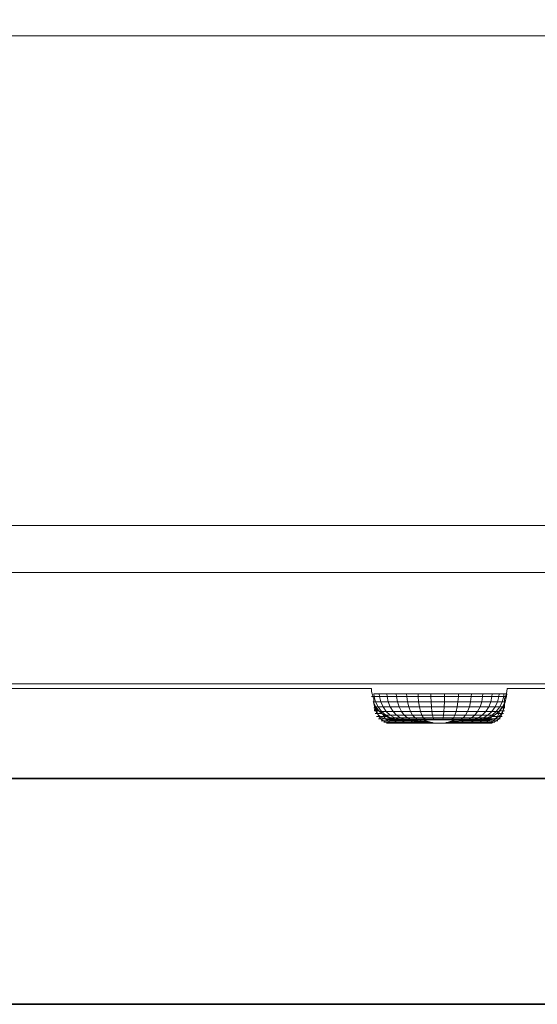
# Model space of a CAD drawing. Header units: millimetres. Extents: x -38341 to 3709, y -10682 to 48718.
# Tile 23 of 118: x -21919 to -21507, y 9000 to 9785. Entities that reach past the tile are written whole.
import ezdxf

# ---------------------------------------------------------------- set-up
doc = ezdxf.new("R2010")
doc.units = ezdxf.units.MM
doc.header["$LTSCALE"] = 50
for name, color, linetype, lineweight in [('02モデリング-03スラブ', 7, 'Continuous', 5), ('02モデリング-03スラブ_ハッチング', 7, 'Continuous', 5), ('02モデリング-07建具-木製', 7, 'Continuous', 5), ('08設備機器-UB', 7, 'Continuous', 5), ('08設備機器-UB_ハッチング', 7, 'Continuous', 5), ('断面スタイル', 7, 'Continuous', 35)]:
    doc.layers.add(name, color=color, linetype=linetype, lineweight=lineweight)

# ---------------------------------------------------------------- blocks, each defined once
blk = doc.blocks.new('Section-3')
at = {"layer": '02モデリング-03スラブ', "color": 7, "linetype": 'Continuous', "lineweight": 18, "transparency": 33554687}
blk.add_line((-3940, 9360), (-2385, 9360), dxfattribs=at)
at = {"layer": '02モデリング-03スラブ', "color": 7, "linetype": 'Continuous', "lineweight": 5, "transparency": 33554687}
blk.add_line((-3952.5, 9000), (-2385, 9000), dxfattribs=at)
at = {"layer": '02モデリング-03スラブ', "color": 7, "linetype": 'Continuous', "lineweight": 18, "transparency": 33554687, "flags": 128}
blk.add_lwpolyline([(-3865, 9360), (-3865, 9395), (-3115, 9395), (-3115, 9360)], dxfattribs=at)
at = {"layer": '02モデリング-07建具-木製', "color": 7, "linetype": 'Continuous', "lineweight": 5, "transparency": 33554687, "flags": 128}
blk.add_lwpolyline([(-3839.999896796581, 9395), (-3839.999896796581, 11395), (-3139.999896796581, 11395), (-3139.999896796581, 9395)], dxfattribs=at)
blk = doc.blocks.new('Section-4')
at = {"color": 255, "linetype": 'Continuous', "lineweight": 5, "transparency": 33554687}
blk.add_wipeout([(-3939.999999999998, 9000), (-2421.935981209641, 9000), (-2385.4970747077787, 9000), (-2385.4970747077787, 9180), (-2421.935981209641, 9180), (-3939.999999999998, 9180)], dxfattribs=at).dxf.layer = '02モデリング-03スラブ_ハッチング'
at = {"layer": '02モデリング-03スラブ_ハッチング', "linetype": 'Continuous', "lineweight": 5, "transparency": 33554687}
h = blk.add_hatch(dxfattribs=at)
h.set_pattern_fill('鉄筋コンクリート [CN] HF-スラブ', style=0, pattern_type=2)
h.set_pattern_definition([(45.00000040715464, (-3153.796821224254, 9076.738522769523), (-621.7379839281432, 650.7241192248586), []), (44.99999999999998, (-3148.625215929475, 9070.59557287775), (-621.7941699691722, 650.670431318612), []), (45, (-3144.846516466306, 9063.476092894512), (-621.7941699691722, 650.6704313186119), [])])
h.paths.add_polyline_path([(-3939.999999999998, 9000), (-2421.935981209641, 9000), (-2385.497074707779, 9000), (-2385.497074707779, 9180), (-2421.935981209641, 9180), (-3939.999999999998, 9180)])
at = {"color": 255, "linetype": 'Continuous', "lineweight": 5, "transparency": 33554687}
blk.add_wipeout([(-3723.6454515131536, 9276.846548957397), (-3747.1195169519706, 9276.846548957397), (-3783.568091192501, 9337.782336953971), (-3869.184457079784, 9337.782336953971), (-3869.184457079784, 9387.731499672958), (-3878.5741378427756, 9387.731499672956), (-3878.5741378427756, 11423.59748701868), (-3221.2936185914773, 11423.59748701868), (-3218.9468125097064, 11478.539832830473), (-3167.317351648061, 11478.539832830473), (-3164.97054556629, 11423.59748701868), (-2853.2527226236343, 11423.59748701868), (-2852.64759360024, 11442.090925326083), (-2826.6357569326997, 11459.462158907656), (-2798.4765176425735, 11472.472338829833), (-2798.278751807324, 11480.721908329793), (-2723.646087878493, 11480.721908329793), (-2719.7260824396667, 11476.551534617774), (-2714.3583264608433, 11482.14281270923), (-2714.2778668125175, 11482.057248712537), (-2713.5116862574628, 11481.24206773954), (-2708.975643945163, 11476.41629884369), (-2687.853673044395, 11498.97208376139), (-2688.1986487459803, 11499.339046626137), (-2688.597101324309, 11499.76305732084), (-2688.751084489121, 11499.92686102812), (-2689.026171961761, 11500.219465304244), (-2689.25033116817, 11500.457998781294), (-2689.451283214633, 11500.671676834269), (-2689.7207633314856, 11500.958374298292), (-2689.9997735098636, 11501.255331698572), (-2690.067382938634, 11501.327265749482), (-2690.3128553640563, 11501.588295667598), (-2690.5289598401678, 11501.818310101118), (-2690.719515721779, 11502.020984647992), (-2690.7904843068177, 11502.096452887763), (-2691.108638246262, 11502.43503078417), (-2691.1791697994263, 11502.509947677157), (-2691.238920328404, 11502.573636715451), (-2691.2879012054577, 11502.625710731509), (-2691.3261124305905, 11502.66636330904), (-2691.3536222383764, 11502.695594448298), (-2691.376805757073, 11502.720342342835), (-2683.2741088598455, 11511.2328293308), (-2683.2019851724, 11511.156170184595), (-2682.5151159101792, 11510.425391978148), (-2681.3356404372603, 11509.170582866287), (-2679.624957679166, 11507.350570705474), (-2678.297119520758, 11508.763282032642), (-2678.241235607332, 11508.703851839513), (-2677.709109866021, 11508.137812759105), (-2664.2027043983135, 11493.768481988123), (-2654.6508186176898, 11483.606304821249), (-2653.6682676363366, 11482.560953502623), (-2653.1983378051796, 11482.060926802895), (-2654.526187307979, 11480.648191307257), (-2650.877130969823, 11476.766025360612), (-2658.8784713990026, 11468.145548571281), (-2658.89715538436, 11468.165488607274), (-2658.9218675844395, 11468.191815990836), (-2658.956632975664, 11468.228790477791), (-2659.001258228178, 11468.276218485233), (-2659.019278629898, 11468.295422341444), (-2659.076088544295, 11468.355781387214), (-2659.119371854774, 11468.401854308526), (-2659.2573601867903, 11468.548744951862), (-2659.3198784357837, 11468.615183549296), (-2659.5357036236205, 11468.844773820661), (-2659.6418176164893, 11468.957750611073), (-2659.6881277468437, 11469.006996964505), (-2659.942391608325, 11469.277433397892), (-2660.2252911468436, 11469.57845605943), (-2660.534495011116, 11469.907354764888), (-2660.725371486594, 11470.110461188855), (-2660.8039751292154, 11470.194052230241), (-2660.887079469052, 11470.282531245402), (-2661.106099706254, 11470.515596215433), (-2661.2144046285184, 11470.63077706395), (-2661.4322427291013, 11470.862496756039), (-2661.625225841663, 11471.06794414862), (-2661.8401315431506, 11471.296518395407), (-2661.89164173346, 11471.351295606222), (-2662.132577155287, 11471.607600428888), (-2662.3805633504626, 11471.871454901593), (-2662.4015700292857, 11471.893806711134), (-2677.254896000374, 11456.15054614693), (-2669.4172856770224, 11451.759463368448), (-2655.2429795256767, 11442.090925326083), (-2655.0256759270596, 11435.768675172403), (-2651.623876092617, 11435.642265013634), (-2650.4638128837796, 11435.599095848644), (-2650.161563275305, 11423.59748701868), (-2507.690034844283, 11423.59748701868), (-2507.690034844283, 9387.731499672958), (-2517.079653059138, 9387.731499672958), (-2517.079653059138, 9337.782336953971), (-2602.696087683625, 9337.782336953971), (-2639.144669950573, 9276.846548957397), (-2662.6187126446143, 9276.846548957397), (-2662.6187126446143, 9251.872726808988), (-2701.4018097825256, 9251.872726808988), (-2701.4018097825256, 9248.676405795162), (-2706.384837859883, 9248.675740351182), (-2710.6824520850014, 9248.675740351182), (-2710.6824520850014, 9235.689637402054), (-2716.161862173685, 9235.689637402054), (-2716.161862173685, 9221.905267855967), (-2711.131496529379, 9221.905267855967), (-2711.130694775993, 9211.915792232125), (-2673.880189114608, 9211.916729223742), (-2673.880189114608, 9179.999999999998), (-2790.6161946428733, 9179.999999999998), (-2790.6161946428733, 9211.916729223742), (-2736.171750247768, 9211.916729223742), (-2736.171750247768, 9221.905267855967), (-2731.140605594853, 9221.905267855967), (-2731.140605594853, 9235.689637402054), (-2736.620004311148, 9235.689637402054), (-2736.6200043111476, 9248.675740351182), (-2763.0863498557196, 9248.675740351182), (-2763.0863498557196, 9251.872726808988), (-3139.0148650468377, 9251.872726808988), (-3139.2173170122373, 9249.517865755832), (-3140.419560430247, 9245.055386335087), (-3141.062706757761, 9243.730485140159), (-3141.0535483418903, 9239.895073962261), (-3141.257296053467, 9237.532021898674), (-3141.910571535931, 9235.114851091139), (-3143.0432159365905, 9232.788797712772), (-3144.6286633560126, 9230.712310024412), (-3146.5803926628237, 9229.025518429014), (-3148.766711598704, 9227.820484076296), (-3151.038687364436, 9227.125482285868), (-3153.2720879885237, 9226.90868063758), (-3232.9189744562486, 9226.90868063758), (-3235.094921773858, 9227.125482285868), (-3237.359846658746, 9227.820484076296), (-3239.539387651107, 9229.025518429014), (-3241.4850668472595, 9230.712310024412), (-3243.0656013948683, 9232.788797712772), (-3244.194743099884, 9235.114851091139), (-3244.8459715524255, 9237.532021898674), (-3245.1771809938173, 9239.895073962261), (-3245.170041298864, 9243.665767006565), (-3245.84460372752, 9245.055386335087), (-3247.0468471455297, 9249.517865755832), (-3247.2492991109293, 9251.872726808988), (-3623.177768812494, 9251.872726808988), (-3623.177768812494, 9248.675740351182), (-3649.6441371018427, 9248.675740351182), (-3649.6441371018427, 9235.689637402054), (-3655.123535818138, 9235.689637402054), (-3655.123535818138, 9221.905267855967), (-3650.0932099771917, 9221.905267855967), (-3650.0923911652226, 9211.915792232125), (-3605.2364235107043, 9211.916729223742), (-3605.2364235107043, 9179.999999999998), (-3721.9724290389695, 9179.999999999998), (-3721.9724290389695, 9211.916729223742), (-3675.1334807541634, 9211.916729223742), (-3675.1334807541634, 9221.905267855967), (-3670.102336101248, 9221.905267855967), (-3670.102336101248, 9235.689637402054), (-3675.581734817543, 9235.689637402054), (-3675.581734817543, 9248.675740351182), (-3679.8793149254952, 9248.675740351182), (-3684.8623316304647, 9248.676405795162), (-3684.8623316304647, 9251.872726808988), (-3723.6454515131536, 9251.872726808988)], dxfattribs=at).dxf.layer = '08設備機器-UB_ハッチング'
blk = doc.blocks.new('Section-5')
at = {"layer": '02モデリング-03スラブ', "color": 7, "linetype": 'Continuous', "lineweight": 5, "transparency": 33554687}
for p, q in [((-2421.935981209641, 9180), (-3939.999999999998, 9180)), ((-3939.999999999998, 9000), (-2421.935981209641, 9000))]:
    blk.add_line(p, q, dxfattribs=at)
at = {"layer": '08設備機器-UB', "color": 7, "linetype": 'Continuous', "lineweight": 13, "transparency": 33554687}
for p, q in [((-3878.574137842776, 9772.43718268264), (-2507.690034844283, 9772.43718268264)), ((-2535.858886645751, 9772.43718268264), (-3850.405277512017, 9772.43718268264)), ((-2568.637260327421, 9381.82788420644), (-3817.626869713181, 9381.82788420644)), ((-2568.637260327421, 9381.82788420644), (-3817.626869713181, 9381.82788420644)), ((-3793.726021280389, 9344.269415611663), (-2592.538103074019, 9344.269415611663)), ((-2704.871991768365, 9255.451405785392), (-3681.392206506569, 9255.451405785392)), ((-3247.04684714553, 9245.343035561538), (-3245.027929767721, 9245.343035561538)), ((-3245.22279449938, 9247.556478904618), (-3245.027929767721, 9245.343035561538)), ((-3245.027929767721, 9245.343035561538), (-3240.806681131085, 9245.343035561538)), ((-3245.027929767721, 9245.343035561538), (-3243.870721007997, 9241.14854615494)), ((-3240.985683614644, 9247.556478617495), (-3240.806681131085, 9245.343035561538)), ((-3240.806681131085, 9245.343035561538), (-3234.711399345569, 9245.343035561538)), ((-3240.806681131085, 9245.343035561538), (-3239.743590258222, 9241.14854615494)), ((-3234.867517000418, 9247.556478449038), (-3234.711399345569, 9245.343035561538)), ((-3234.711399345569, 9245.343035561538), (-3227.264713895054, 9245.343035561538)), ((-3234.711399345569, 9245.343035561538), (-3233.784231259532, 9241.14854615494)), ((-3227.392888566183, 9247.55647953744), (-3227.264713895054, 9245.343035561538)), ((-3227.264713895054, 9245.343035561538), (-3219.061127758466, 9245.343035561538)), ((-3227.264713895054, 9245.343035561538), (-3226.503582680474, 9241.14854615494)), ((-3219.061127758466, 9245.343035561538), (-3219.158412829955, 9247.556479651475)), ((-3219.061127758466, 9245.343035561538), (-3209.991784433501, 9245.343035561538)), ((-3219.061127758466, 9245.343035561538), (-3218.482910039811, 9241.14854615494)), ((-3209.991784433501, 9245.343035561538), (-3210.055085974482, 9247.556477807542)), ((-3209.991784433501, 9245.343035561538), (-3199.769781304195, 9245.343035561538)), ((-3209.991784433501, 9245.343035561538), (-3209.615813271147, 9241.14854615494)), ((-3199.769781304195, 9245.343035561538), (-3199.79472867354, 9247.556476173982)), ((-3199.769781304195, 9245.343035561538), (-3188.862478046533, 9245.343035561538)), ((-3199.769781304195, 9245.343035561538), (-3199.621758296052, 9241.14854615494)), ((-3188.862478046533, 9245.343035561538), (-3188.957687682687, 9241.14854615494)), ((-3188.846443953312, 9247.55647706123), (-3188.862478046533, 9245.343035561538)), ((-3188.862478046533, 9245.343035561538), (-3177.905409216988, 9245.343035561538)), ((-3177.905409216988, 9245.343035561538), (-3178.244943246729, 9241.14854615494)), ((-3177.848246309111, 9247.556477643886), (-3177.905409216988, 9245.343035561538)), ((-3177.905409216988, 9245.343035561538), (-3167.594564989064, 9245.343035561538)), ((-3168.16400322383, 9241.14854615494), (-3167.594564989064, 9245.343035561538)), ((-3167.594564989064, 9245.343035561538), (-3167.498679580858, 9247.556478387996)), ((-3167.594564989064, 9245.343035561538), (-3158.546055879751, 9245.343035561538)), ((-3158.546055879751, 9245.343035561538), (-3159.31728577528, 9241.14854615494)), ((-3158.546055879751, 9245.343035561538), (-3158.416187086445, 9247.55647713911)), ((-3158.546055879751, 9245.343035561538), (-3151.179795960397, 9245.343035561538)), ((-3152.115288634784, 9241.14854615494), (-3151.179795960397, 9245.343035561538)), ((-3151.179795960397, 9245.343035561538), (-3151.022254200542, 9247.556477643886)), ((-3151.179795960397, 9245.343035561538), (-3145.669282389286, 9245.343035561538)), ((-3146.727642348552, 9241.14854615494), (-3145.669282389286, 9245.343035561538)), ((-3145.669282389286, 9245.343035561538), (-3145.491114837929, 9247.556477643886)), ((-3145.669282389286, 9245.343035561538), (-3141.74353389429, 9245.343035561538)), ((-3142.889461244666, 9241.14854615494), (-3141.74353389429, 9245.343035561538)), ((-3141.74353389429, 9245.343035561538), (-3141.55058452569, 9247.556477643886)), ((-3141.74353389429, 9245.343035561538), (-3139.457365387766, 9245.343035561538)), ((-3140.654286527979, 9241.14854615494), (-3139.457365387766, 9245.343035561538)), ((-3139.457365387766, 9245.343035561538), (-3139.255846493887, 9247.556477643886)), ((-3139.457365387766, 9245.343035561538), (-3139.217317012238, 9245.343035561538)), ((-3245.84460372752, 9241.14854615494), (-3243.760044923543, 9237.112178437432)), ((-3245.84460372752, 9241.14854615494), (-3243.870721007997, 9241.14854615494)), ((-3245.177180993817, 9236.298131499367), (-3244.53350380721, 9236.298131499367)), ((-3244.53350380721, 9236.298131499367), (-3244.845971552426, 9234.076990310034)), ((-3244.845971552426, 9234.076990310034), (-3242.909481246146, 9234.076990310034)), ((-3244.552554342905, 9238.646728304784), (-3244.53350380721, 9236.298131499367)), ((-3244.483720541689, 9238.513444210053), (-3244.53350380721, 9236.298131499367)), ((-3244.53350380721, 9236.298131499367), (-3243.100834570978, 9236.298131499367)), ((-3244.53350380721, 9236.298131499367), (-3242.909481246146, 9234.076990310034)), ((-3243.870721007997, 9241.14854615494), (-3239.743590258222, 9241.14854615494)), ((-3243.870721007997, 9241.14854615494), (-3241.864222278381, 9237.112178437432)), ((-3243.760044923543, 9237.112178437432), (-3240.842117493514, 9233.508882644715)), ((-3243.760044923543, 9237.112178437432), (-3241.864222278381, 9237.112178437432)), ((-3243.100834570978, 9236.298131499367), (-3243.037033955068, 9236.298131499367)), ((-3242.909481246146, 9234.076990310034), (-3243.032164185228, 9236.213331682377)), ((-3242.909481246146, 9234.076990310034), (-3242.017923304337, 9234.96086396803)), ((-3242.909481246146, 9234.076990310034), (-3241.302167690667, 9234.076990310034)), ((-3242.282635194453, 9231.804980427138), (-3242.909481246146, 9234.076990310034)), ((-3241.864222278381, 9237.112178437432), (-3237.900262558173, 9237.112178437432)), ((-3241.864222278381, 9237.112178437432), (-3239.055560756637, 9233.508882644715)), ((-3239.743590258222, 9241.14854615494), (-3233.784231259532, 9241.14854615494)), ((-3239.743590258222, 9241.14854615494), (-3237.900262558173, 9237.112178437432)), ((-3237.900262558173, 9237.112178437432), (-3232.176584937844, 9237.112178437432)), ((-3237.900262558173, 9237.112178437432), (-3235.320095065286, 9233.508882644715)), ((-3233.784231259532, 9241.14854615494), (-3226.503582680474, 9241.14854615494)), ((-3233.784231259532, 9241.14854615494), (-3232.176584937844, 9237.112178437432)), ((-3232.176584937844, 9237.112178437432), (-3225.183885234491, 9237.112178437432)), ((-3232.176584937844, 9237.112178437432), (-3229.926262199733, 9233.508882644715)), ((-3226.503582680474, 9241.14854615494), (-3218.482910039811, 9241.14854615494)), ((-3226.503582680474, 9241.14854615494), (-3225.183885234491, 9237.112178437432)), ((-3225.183885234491, 9237.112178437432), (-3217.480411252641, 9237.112178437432)), ((-3225.183885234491, 9237.112178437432), (-3223.33659994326, 9233.508882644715)), ((-3218.482910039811, 9241.14854615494), (-3209.615813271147, 9241.14854615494)), ((-3218.482910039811, 9241.14854615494), (-3217.480411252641, 9237.112178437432)), ((-3217.480411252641, 9237.112178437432), (-3208.963947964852, 9237.112178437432)), ((-3217.480411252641, 9237.112178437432), (-3216.07710400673, 9233.508882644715)), ((-3209.615813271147, 9241.14854615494), (-3199.621758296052, 9241.14854615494)), ((-3209.615813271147, 9241.14854615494), (-3208.963947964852, 9237.112178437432)), ((-3208.963947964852, 9237.112178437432), (-3199.365151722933, 9237.112178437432)), ((-3208.963947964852, 9237.112178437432), (-3208.0514730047, 9233.508882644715)), ((-3199.621758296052, 9241.14854615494), (-3188.957687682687, 9241.14854615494)), ((-3199.621758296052, 9241.14854615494), (-3199.365151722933, 9237.112178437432)), ((-3199.365151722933, 9237.112178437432), (-3189.122769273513, 9237.112178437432)), ((-3199.365151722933, 9237.112178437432), (-3199.005920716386, 9233.508882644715)), ((-3189.122769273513, 9237.112178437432), (-3189.353810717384, 9233.508882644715)), ((-3188.957687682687, 9241.14854615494), (-3189.122769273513, 9237.112178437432)), ((-3189.122769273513, 9237.112178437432), (-3178.833669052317, 9237.112178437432)), ((-3188.957687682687, 9241.14854615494), (-3178.244943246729, 9241.14854615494)), ((-3179.65775780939, 9233.508882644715), (-3178.833669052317, 9237.112178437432)), ((-3178.244943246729, 9241.14854615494), (-3178.833669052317, 9237.112178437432)), ((-3178.833669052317, 9237.112178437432), (-3169.151399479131, 9237.112178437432)), ((-3178.244943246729, 9241.14854615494), (-3168.16400322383, 9241.14854615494)), ((-3170.53350859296, 9233.508882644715), (-3169.151399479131, 9237.112178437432)), ((-3169.151399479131, 9237.112178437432), (-3168.16400322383, 9241.14854615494)), ((-3169.151399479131, 9237.112178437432), (-3160.654542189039, 9237.112178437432)), ((-3168.16400322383, 9241.14854615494), (-3159.31728577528, 9241.14854615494)), ((-3160.654542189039, 9237.112178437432), (-3162.526391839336, 9233.508882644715)), ((-3159.31728577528, 9241.14854615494), (-3160.654542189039, 9237.112178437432)), ((-3160.654542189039, 9237.112178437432), (-3153.73730965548, 9237.112178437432)), ((-3159.31728577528, 9241.14854615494), (-3152.115288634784, 9241.14854615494)), ((-3156.007829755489, 9233.508882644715), (-3153.73730965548, 9237.112178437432)), ((-3153.73730965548, 9237.112178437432), (-3152.115288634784, 9241.14854615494)), ((-3153.73730965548, 9237.112178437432), (-3148.562781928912, 9237.112178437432)), ((-3152.115288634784, 9241.14854615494), (-3146.727642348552, 9241.14854615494)), ((-3151.131486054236, 9233.508882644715), (-3148.562781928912, 9237.112178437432)), ((-3148.562781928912, 9237.112178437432), (-3146.727642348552, 9241.14854615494)), ((-3148.562781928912, 9237.112178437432), (-3144.876353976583, 9237.112178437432)), ((-3147.657539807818, 9233.508882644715), (-3144.876353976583, 9237.112178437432)), ((-3146.727642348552, 9241.14854615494), (-3142.889461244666, 9241.14854615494)), ((-3145.634482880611, 9233.508882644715), (-3142.729565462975, 9237.112178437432)), ((-3142.504119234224, 9237.112178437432), (-3145.422046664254, 9233.508882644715)), ((-3144.961996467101, 9234.076990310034), (-3142.247239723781, 9234.076990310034)), ((-3144.876353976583, 9237.112178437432), (-3142.889461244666, 9241.14854615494)), ((-3144.876353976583, 9237.112178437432), (-3142.729565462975, 9237.112178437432)), ((-3143.16332958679, 9236.298131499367), (-3142.047358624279, 9236.298131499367)), ((-3142.889461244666, 9241.14854615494), (-3140.654286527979, 9241.14854615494)), ((-3142.888051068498, 9231.804980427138), (-3142.247239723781, 9234.076990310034)), ((-3142.729565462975, 9237.112178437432), (-3140.654286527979, 9241.14854615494)), ((-3142.729565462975, 9237.112178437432), (-3142.504119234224, 9237.112178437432)), ((-3142.504119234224, 9237.112178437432), (-3140.419560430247, 9241.14854615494)), ((-3142.047358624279, 9236.298131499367), (-3142.247239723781, 9234.076990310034)), ((-3142.247239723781, 9234.076990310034), (-3141.257296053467, 9234.076990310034)), ((-3142.088130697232, 9237.917664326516), (-3142.047358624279, 9236.298131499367)), ((-3142.047358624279, 9236.298131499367), (-3142.030996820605, 9238.028293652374)), ((-3142.047358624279, 9236.298131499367), (-3141.05354834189, 9236.298131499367)), ((-3141.075662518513, 9239.878124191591), (-3141.05354834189, 9236.298131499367)), ((-3140.654286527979, 9241.14854615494), (-3140.419560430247, 9241.14854615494)), ((-3244.194743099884, 9231.804980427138), (-3242.282635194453, 9231.804980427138)), ((-3243.065601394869, 9229.618616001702), (-3241.195798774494, 9229.618616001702)), ((-3242.282635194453, 9231.804980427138), (-3238.751109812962, 9231.804980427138)), ((-3241.195798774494, 9229.618616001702), (-3242.282635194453, 9231.804980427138)), ((-3241.48506684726, 9227.66682983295), (-3239.67444613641, 9227.66682983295)), ((-3241.195798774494, 9229.618616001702), (-3237.286244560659, 9229.618616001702)), ((-3239.67444613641, 9227.66682983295), (-3241.195798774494, 9229.618616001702)), ((-3240.842117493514, 9233.508882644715), (-3237.250080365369, 9230.581834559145)), ((-3240.842117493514, 9233.508882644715), (-3239.055560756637, 9233.508882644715)), ((-3239.67444613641, 9227.66682983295), (-3235.888623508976, 9227.66682983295)), ((-3237.801595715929, 9226.081336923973), (-3239.67444613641, 9227.66682983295)), ((-3239.055560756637, 9233.508882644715), (-3235.320095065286, 9233.508882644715)), ((-3239.055560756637, 9233.508882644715), (-3235.598036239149, 9230.581834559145)), ((-3237.286244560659, 9229.618616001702), (-3238.008258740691, 9231.19965238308)), ((-3237.286244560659, 9229.618616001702), (-3235.396614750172, 9229.618616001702)), ((-3235.888623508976, 9227.66682983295), (-3237.286244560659, 9229.618616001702)), ((-3237.250080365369, 9230.581834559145), (-3233.226301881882, 9228.490736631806)), ((-3237.250080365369, 9230.581834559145), (-3235.598036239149, 9230.581834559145)), ((-3235.888623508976, 9227.66682983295), (-3230.421299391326, 9227.66682983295)), ((-3234.168117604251, 9226.081336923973), (-3235.888623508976, 9227.66682983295)), ((-3235.598036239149, 9230.581834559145), (-3232.143786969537, 9230.581834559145)), ((-3235.598036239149, 9230.581834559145), (-3231.724919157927, 9228.490736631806)), ((-3235.320095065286, 9233.508882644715), (-3229.926262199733, 9233.508882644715)), ((-3235.320095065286, 9233.508882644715), (-3232.143786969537, 9230.581834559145)), ((-3233.226301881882, 9228.490736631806), (-3229.044902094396, 9227.284728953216)), ((-3233.226301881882, 9228.490736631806), (-3231.724919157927, 9228.490736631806)), ((-3232.143786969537, 9230.581834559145), (-3227.156084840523, 9230.581834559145)), ((-3232.143786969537, 9230.581834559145), (-3228.585730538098, 9228.490736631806)), ((-3231.724919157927, 9228.490736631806), (-3228.585730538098, 9228.490736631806)), ((-3231.724919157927, 9228.490736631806), (-3227.700094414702, 9227.284728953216)), ((-3228.921625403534, 9226.081336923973), (-3230.436026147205, 9227.681498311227)), ((-3229.926262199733, 9233.508882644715), (-3223.33659994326, 9233.508882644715)), ((-3229.926262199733, 9233.508882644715), (-3227.156084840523, 9230.581834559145)), ((-3229.044902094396, 9227.284728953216), (-3224.957165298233, 9226.908507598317)), ((-3229.044902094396, 9227.284728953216), (-3227.700094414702, 9227.284728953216)), ((-3228.585730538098, 9228.490736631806), (-3224.052923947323, 9228.490736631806)), ((-3228.585730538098, 9228.490736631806), (-3224.888294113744, 9227.284728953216)), ((-3227.700094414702, 9227.284728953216), (-3224.888294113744, 9227.284728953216)), ((-3227.700094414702, 9227.284728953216), (-3223.765429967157, 9226.908507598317)), ((-3227.156084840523, 9230.581834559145), (-3221.062531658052, 9230.581834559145)), ((-3227.156084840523, 9230.581834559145), (-3224.052923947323, 9228.490736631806)), ((-3224.957165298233, 9226.908507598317), (-3223.765429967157, 9226.908507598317)), ((-3224.888294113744, 9227.284728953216), (-3220.828214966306, 9227.284728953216)), ((-3224.888294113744, 9227.284728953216), (-3221.273694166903, 9226.908507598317)), ((-3224.052923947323, 9228.490736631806), (-3218.515116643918, 9228.490736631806)), ((-3224.052923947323, 9228.490736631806), (-3220.828214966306, 9227.284728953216)), ((-3223.765429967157, 9226.908507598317), (-3221.273694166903, 9226.908507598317)), ((-3223.33659994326, 9233.508882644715), (-3216.07710400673, 9233.508882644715)), ((-3223.33659994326, 9233.508882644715), (-3221.062531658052, 9230.581834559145)), ((-3222.51182884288, 9226.081336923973), (-3223.154479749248, 9226.908507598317)), ((-3221.273694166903, 9226.908507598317), (-3217.675743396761, 9226.908507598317)), ((-3221.062531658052, 9230.581834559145), (-3214.349592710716, 9230.581834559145)), ((-3221.062531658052, 9230.581834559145), (-3218.515116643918, 9228.490736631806)), ((-3220.828214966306, 9227.284728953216), (-3215.867943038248, 9227.284728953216)), ((-3220.828214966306, 9227.284728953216), (-3217.675743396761, 9226.908507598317)), ((-3218.515116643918, 9228.490736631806), (-3212.414467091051, 9228.490736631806)), ((-3218.515116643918, 9228.490736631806), (-3215.867943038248, 9227.284728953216)), ((-3217.675743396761, 9226.908507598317), (-3213.280087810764, 9226.908507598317)), ((-3216.07710400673, 9233.508882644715), (-3208.0514730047, 9233.508882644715)), ((-3216.07710400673, 9233.508882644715), (-3214.349592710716, 9230.581834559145)), ((-3215.938753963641, 9226.90850957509), (-3215.450576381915, 9226.081336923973)), ((-3215.867943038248, 9227.284728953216), (-3210.403510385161, 9227.284728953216)), ((-3211.125111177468, 9226.558545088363), (-3215.450576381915, 9226.081336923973)), ((-3214.349592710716, 9230.581834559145), (-3206.928199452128, 9230.581834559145)), ((-3214.349592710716, 9230.581834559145), (-3212.414467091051, 9228.490736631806)), ((-3213.280087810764, 9226.908507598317), (-3208.437588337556, 9226.908507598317)), ((-3211.125111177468, 9226.558545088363), (-3212.786432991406, 9226.908507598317)), ((-3212.414467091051, 9228.490736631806), (-3205.669958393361, 9228.490736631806)), ((-3212.414467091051, 9228.490736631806), (-3210.403510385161, 9227.284728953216)), ((-3211.125111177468, 9226.558545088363), (-3211.283830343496, 9226.908507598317)), ((-3211.125111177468, 9226.558545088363), (-3208.40218762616, 9226.851019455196)), ((-3211.125111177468, 9226.558545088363), (-3209.476979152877, 9225.903381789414)), ((-3210.403510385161, 9227.284728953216), (-3204.362361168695, 9227.284728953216)), ((-3209.476979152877, 9225.903381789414), (-3206.719296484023, 9226.908507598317)), ((-3208.437588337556, 9226.908507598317), (-3203.084104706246, 9226.908507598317)), ((-3208.40218762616, 9226.851019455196), (-3207.866975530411, 9226.908507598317)), ((-3208.0514730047, 9233.508882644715), (-3199.005920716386, 9233.508882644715)), ((-3208.0514730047, 9233.508882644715), (-3206.928199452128, 9230.581834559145)), ((-3206.928199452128, 9230.581834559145), (-3198.56367127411, 9230.581834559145)), ((-3206.928199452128, 9230.581834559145), (-3205.669958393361, 9228.490736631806)), ((-3205.840773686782, 9226.908507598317), (-3204.252640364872, 9226.212801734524)), ((-3204.213436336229, 9226.250445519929), (-3205.832902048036, 9226.916065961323)), ((-3205.669958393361, 9228.490736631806), (-3198.068290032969, 9228.490736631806)), ((-3205.669958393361, 9228.490736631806), (-3204.362361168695, 9227.284728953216)), ((-3205.611601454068, 9226.908507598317), (-3204.252640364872, 9226.212801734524)), ((-3204.252640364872, 9226.212801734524), (-3205.595542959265, 9226.908507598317)), ((-3204.362361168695, 9227.284728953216), (-3197.553484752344, 9227.284728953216)), ((-3202.956006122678, 9225.733626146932), (-3204.252640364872, 9226.212801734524)), ((-3198.629358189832, 9224.59598926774), (-3204.252640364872, 9226.212801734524)), ((-3202.956006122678, 9225.733626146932), (-3204.213436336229, 9226.250445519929)), ((-3203.084104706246, 9226.908507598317), (-3197.050233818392, 9226.908507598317)), ((-3199.005920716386, 9233.508882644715), (-3189.353810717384, 9233.508882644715)), ((-3199.005920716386, 9233.508882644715), (-3198.56367127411, 9230.581834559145)), ((-3198.56367127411, 9230.581834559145), (-3189.638302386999, 9230.581834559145)), ((-3198.56367127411, 9230.581834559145), (-3198.068290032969, 9228.490736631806)), ((-3198.068290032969, 9228.490736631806), (-3189.956956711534, 9228.490736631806)), ((-3198.068290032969, 9228.490736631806), (-3197.553484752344, 9227.284728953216)), ((-3197.553484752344, 9227.284728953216), (-3190.288075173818, 9227.284728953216)), ((-3197.050233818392, 9226.908507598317), (-3197.553484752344, 9227.284728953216)), ((-3197.050233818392, 9226.908507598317), (-3190.611778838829, 9226.908507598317)), ((-3190.611778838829, 9226.908507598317), (-3190.288075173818, 9227.284728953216)), ((-3190.611778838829, 9226.908507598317), (-3184.143983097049, 9226.908507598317)), ((-3190.288075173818, 9227.284728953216), (-3189.956956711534, 9228.490736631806)), ((-3190.288075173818, 9227.284728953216), (-3182.989549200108, 9227.284728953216)), ((-3189.956956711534, 9228.490736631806), (-3189.638302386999, 9230.581834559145)), ((-3189.956956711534, 9228.490736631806), (-3181.808640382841, 9228.490736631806)), ((-3189.353810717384, 9233.508882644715), (-3189.638302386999, 9230.581834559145)), ((-3189.638302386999, 9230.581834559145), (-3180.672220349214, 9230.581834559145)), ((-3189.353810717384, 9233.508882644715), (-3179.65775780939, 9233.508882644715)), ((-3187.634760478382, 9224.59598926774), (-3182.011523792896, 9226.212801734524)), ((-3184.143983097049, 9226.908507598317), (-3182.989549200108, 9227.284728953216)), ((-3184.143983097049, 9226.908507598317), (-3178.057662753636, 9226.908507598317)), ((-3180.431463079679, 9226.915966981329), (-3183.30815803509, 9225.733626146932)), ((-3182.011523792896, 9226.212801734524), (-3183.30815803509, 9225.733626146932)), ((-3182.989549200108, 9227.284728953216), (-3181.808640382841, 9228.490736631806)), ((-3182.989549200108, 9227.284728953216), (-3176.121445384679, 9227.284728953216)), ((-3182.011523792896, 9226.212801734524), (-3180.6525627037, 9226.908507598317)), ((-3182.011523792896, 9226.212801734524), (-3180.423354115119, 9226.908507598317)), ((-3180.668621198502, 9226.908507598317), (-3182.011523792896, 9226.212801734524)), ((-3181.808640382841, 9228.490736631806), (-3180.672220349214, 9230.581834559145)), ((-3181.808640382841, 9228.490736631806), (-3174.140875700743, 9228.490736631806)), ((-3180.672220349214, 9230.581834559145), (-3179.65775780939, 9233.508882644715)), ((-3180.672220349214, 9230.581834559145), (-3172.234954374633, 9230.581834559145)), ((-3179.65775780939, 9233.508882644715), (-3170.53350859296, 9233.508882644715)), ((-3179.006739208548, 9226.908507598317), (-3174.190777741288, 9226.081336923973)), ((-3178.057662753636, 9226.908507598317), (-3176.121445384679, 9227.284728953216)), ((-3178.057662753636, 9226.908507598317), (-3172.716461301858, 9226.908507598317)), ((-3176.121445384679, 9227.284728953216), (-3174.140875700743, 9228.490736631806)), ((-3176.121445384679, 9227.284728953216), (-3170.094215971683, 9227.284728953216)), ((-3174.190777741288, 9226.081336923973), (-3173.776456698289, 9226.908507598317)), ((-3174.140875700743, 9228.490736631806), (-3172.234954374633, 9230.581834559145)), ((-3174.140875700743, 9228.490736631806), (-3167.411878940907, 9228.490736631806)), ((-3172.716461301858, 9226.908507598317), (-3170.094215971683, 9227.284728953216)), ((-3172.716461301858, 9226.908507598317), (-3168.3682513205, 9226.908507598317)), ((-3172.234954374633, 9230.581834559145), (-3170.53350859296, 9233.508882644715)), ((-3172.234954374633, 9230.581834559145), (-3164.830665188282, 9230.581834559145)), ((-3170.53350859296, 9233.508882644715), (-3162.526391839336, 9233.508882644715)), ((-3167.411878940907, 9228.490736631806), (-3170.094215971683, 9227.284728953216)), ((-3170.094215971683, 9227.284728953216), (-3165.18753073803, 9227.284728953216)), ((-3168.3682513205, 9226.908507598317), (-3165.115475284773, 9226.908507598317)), ((-3164.830665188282, 9230.581834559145), (-3167.411878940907, 9228.490736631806)), ((-3167.411878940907, 9228.490736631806), (-3161.933890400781, 9228.490736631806)), ((-3166.041597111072, 9226.081336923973), (-3165.449021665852, 9226.908507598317)), ((-3165.18753073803, 9227.284728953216), (-3161.933890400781, 9228.490736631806)), ((-3165.18753073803, 9227.284728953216), (-3161.516933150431, 9227.284728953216)), ((-3165.115475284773, 9226.908507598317), (-3162.798191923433, 9226.908507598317)), ((-3162.526391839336, 9233.508882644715), (-3164.830665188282, 9230.581834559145)), ((-3164.830665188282, 9230.581834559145), (-3158.80288990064, 9230.581834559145)), ((-3161.448698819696, 9226.908507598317), (-3162.798191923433, 9226.908507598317)), ((-3162.526391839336, 9233.508882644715), (-3156.007829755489, 9233.508882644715)), ((-3161.933890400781, 9228.490736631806), (-3158.802889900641, 9230.581834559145)), ((-3161.933890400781, 9228.490736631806), (-3157.835918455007, 9228.490736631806)), ((-3161.516933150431, 9227.284728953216), (-3157.835918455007, 9228.490736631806)), ((-3161.516933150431, 9227.284728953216), (-3158.901966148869, 9227.284728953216)), ((-3161.448698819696, 9226.908507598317), (-3157.379157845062, 9227.284728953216)), ((-3161.448698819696, 9226.908507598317), (-3161.306998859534, 9226.908507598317)), ((-3157.219262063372, 9227.284728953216), (-3161.306998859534, 9226.908507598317)), ((-3159.252008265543, 9226.081336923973), (-3158.25966227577, 9227.188978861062)), ((-3158.901966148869, 9227.284728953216), (-3154.916489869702, 9228.490736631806)), ((-3158.901966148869, 9227.284728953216), (-3157.379157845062, 9227.284728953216)), ((-3158.802889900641, 9230.581834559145), (-3156.007829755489, 9233.508882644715)), ((-3158.802889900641, 9230.581834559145), (-3154.2936923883, 9230.581834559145)), ((-3157.835918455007, 9228.490736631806), (-3154.2936923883, 9230.581834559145)), ((-3157.835918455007, 9228.490736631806), (-3154.916489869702, 9228.490736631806)), ((-3157.379157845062, 9227.284728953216), (-3153.216408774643, 9228.490736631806)), ((-3157.379157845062, 9227.284728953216), (-3157.219262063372, 9227.284728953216)), ((-3153.037862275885, 9228.490736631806), (-3157.219262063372, 9227.284728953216)), ((-3156.007829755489, 9233.508882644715), (-3151.131486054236, 9233.508882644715)), ((-3155.894464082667, 9227.66682983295), (-3152.367892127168, 9227.66682983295)), ((-3154.916489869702, 9228.490736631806), (-3151.081265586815, 9230.581834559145)), ((-3154.916489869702, 9228.490736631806), (-3153.216408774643, 9228.490736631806)), ((-3154.2936923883, 9230.581834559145), (-3151.131486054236, 9233.508882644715)), ((-3154.2936923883, 9230.581834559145), (-3151.081265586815, 9230.581834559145)), ((-3154.008245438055, 9226.081336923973), (-3152.367892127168, 9227.66682983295)), ((-3153.216408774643, 9228.490736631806), (-3149.210553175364, 9230.581834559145)), ((-3153.216408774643, 9228.490736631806), (-3153.037862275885, 9228.490736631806)), ((-3149.014083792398, 9230.581834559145), (-3153.037862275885, 9228.490736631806)), ((-3152.367892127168, 9227.66682983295), (-3151.12772010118, 9229.483405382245)), ((-3152.367892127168, 9227.66682983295), (-3148.265371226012, 9227.66682983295)), ((-3151.131486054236, 9233.508882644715), (-3147.657539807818, 9233.508882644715)), ((-3151.081265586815, 9230.581834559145), (-3147.657539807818, 9233.508882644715)), ((-3151.081265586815, 9230.581834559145), (-3149.210553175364, 9230.581834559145)), ((-3151.03541211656, 9229.618616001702), (-3150.842035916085, 9229.698623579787)), ((-3151.03541211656, 9229.618616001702), (-3150.8675400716, 9229.618616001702)), ((-3150.8675400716, 9229.618616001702), (-3146.798788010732, 9229.618616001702)), ((-3150.842035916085, 9229.698623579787), (-3150.21200283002, 9229.959293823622)), ((-3150.070760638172, 9226.081336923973), (-3148.265371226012, 9227.66682983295)), ((-3149.210553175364, 9230.581834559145), (-3145.634482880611, 9233.508882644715)), ((-3149.210553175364, 9230.581834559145), (-3149.014083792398, 9230.581834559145)), ((-3145.422046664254, 9233.508882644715), (-3149.014083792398, 9230.581834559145)), ((-3148.265371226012, 9227.66682983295), (-3146.798788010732, 9229.618616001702)), ((-3148.265371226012, 9227.66682983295), (-3145.554284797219, 9227.66682983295)), ((-3147.657539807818, 9233.508882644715), (-3145.634482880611, 9233.508882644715)), ((-3147.513054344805, 9231.804980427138), (-3145.751027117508, 9231.804980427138)), ((-3147.468758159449, 9226.081336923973), (-3145.554284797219, 9227.66682983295)), ((-3146.798788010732, 9229.618616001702), (-3145.751027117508, 9231.804980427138)), ((-3146.798788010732, 9229.618616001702), (-3143.999087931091, 9229.618616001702)), ((-3145.751027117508, 9231.804980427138), (-3145.23715586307, 9233.737200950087)), ((-3145.751027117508, 9231.804980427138), (-3142.888051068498, 9231.804980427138)), ((-3145.634482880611, 9233.508882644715), (-3145.422046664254, 9233.508882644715)), ((-3145.554284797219, 9227.66682983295), (-3143.999087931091, 9229.618616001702)), ((-3145.554284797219, 9227.66682983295), (-3144.628663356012, 9227.66682983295)), ((-3143.999087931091, 9229.618616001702), (-3142.888051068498, 9231.804980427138)), ((-3143.999087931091, 9229.618616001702), (-3143.043215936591, 9229.618616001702)), ((-3142.888051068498, 9231.804980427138), (-3141.910571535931, 9231.804980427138)), ((-3239.539387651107, 9226.081336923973), (-3237.801595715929, 9226.081336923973)), ((-3237.801595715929, 9226.081336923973), (-3234.168117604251, 9226.081336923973)), ((-3235.703662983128, 9224.948669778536), (-3237.801595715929, 9226.081336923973)), ((-3237.359846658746, 9224.948669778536), (-3235.703662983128, 9224.948669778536)), ((-3235.703662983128, 9224.948669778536), (-3232.240861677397, 9224.948669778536)), ((-3233.523576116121, 9224.295405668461), (-3235.703662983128, 9224.948669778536)), ((-3235.094921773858, 9224.295405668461), (-3233.523576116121, 9224.295405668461)), ((-3234.168117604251, 9226.081336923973), (-3228.921625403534, 9226.081336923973)), ((-3232.240861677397, 9224.948669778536), (-3234.168117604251, 9226.081336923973)), ((-3233.523576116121, 9224.295405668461), (-3230.238047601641, 9224.295405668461)), ((-3233.523576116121, 9224.295405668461), (-3232.029107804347, 9224.091623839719)), ((-3232.240861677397, 9224.948669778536), (-3227.240740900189, 9224.948669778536)), ((-3230.238047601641, 9224.295405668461), (-3232.240861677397, 9224.948669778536)), ((-3230.238047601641, 9224.295405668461), (-3225.493987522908, 9224.295405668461)), ((-3230.238047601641, 9224.295405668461), (-3227.04290683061, 9224.091623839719)), ((-3228.921625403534, 9226.081336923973), (-3222.51182884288, 9226.081336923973)), ((-3227.240740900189, 9224.948669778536), (-3228.921625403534, 9226.081336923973)), ((-3227.240740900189, 9224.948669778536), (-3221.131994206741, 9224.948669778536)), ((-3225.493987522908, 9224.295405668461), (-3227.240740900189, 9224.948669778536)), ((-3225.493987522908, 9224.295405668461), (-3219.698117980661, 9224.295405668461)), ((-3222.51182884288, 9226.081336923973), (-3215.450576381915, 9226.081336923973)), ((-3221.131994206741, 9224.948669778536), (-3222.51182884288, 9226.081336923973)), ((-3221.131994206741, 9224.948669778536), (-3214.402360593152, 9224.948669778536)), ((-3219.698117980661, 9224.295405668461), (-3221.131994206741, 9224.948669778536)), ((-3219.698117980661, 9224.295405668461), (-3213.313113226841, 9224.295405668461)), ((-3215.450576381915, 9226.081336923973), (-3209.476979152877, 9225.903381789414)), ((-3215.450576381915, 9226.081336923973), (-3209.093502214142, 9225.30874234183)), ((-3215.450576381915, 9226.081336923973), (-3214.402360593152, 9224.948669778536)), ((-3214.402360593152, 9224.948669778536), (-3209.093502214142, 9225.30874234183)), ((-3214.402360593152, 9224.948669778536), (-3207.836489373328, 9224.972483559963)), ((-3214.402360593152, 9224.948669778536), (-3207.461246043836, 9224.580261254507)), ((-3214.402360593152, 9224.948669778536), (-3213.313113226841, 9224.295405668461)), ((-3213.313113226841, 9224.295405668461), (-3207.461246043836, 9224.580261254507)), ((-3213.313113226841, 9224.295405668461), (-3206.2033689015, 9224.38233620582)), ((-3207.510056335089, 9224.091623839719), (-3213.313113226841, 9224.295405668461)), ((-3202.956006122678, 9225.733626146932), (-3209.476979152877, 9225.903381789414)), ((-3209.476979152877, 9225.903381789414), (-3209.093502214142, 9225.30874234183)), ((-3209.093502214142, 9225.30874234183), (-3202.956006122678, 9225.733626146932)), ((-3209.093502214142, 9225.30874234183), (-3207.836489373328, 9224.972483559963)), ((-3207.836489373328, 9224.972483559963), (-3202.956006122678, 9225.733626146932)), ((-3200.471275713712, 9224.99667263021), (-3207.836489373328, 9224.972483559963)), ((-3207.836489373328, 9224.972483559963), (-3207.461246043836, 9224.580261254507)), ((-3203.106894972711, 9224.18625348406), (-3207.510056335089, 9224.091623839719)), ((-3207.461246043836, 9224.580261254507), (-3200.471275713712, 9224.99667263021)), ((-3206.2033689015, 9224.38233620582), (-3207.461246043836, 9224.580261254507)), ((-3206.2033689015, 9224.38233620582), (-3197.995051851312, 9224.48558612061)), ((-3203.106894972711, 9224.18625348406), (-3206.2033689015, 9224.38233620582)), ((-3200.455991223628, 9224.18625348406), (-3203.106894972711, 9224.18625348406)), ((-3200.471275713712, 9224.99667263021), (-3202.956006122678, 9225.733626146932)), ((-3195.550488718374, 9224.18860756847), (-3202.661870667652, 9224.091623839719)), ((-3200.471275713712, 9224.99667263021), (-3198.629358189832, 9224.59598926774)), ((-3198.659577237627, 9224.622742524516), (-3200.471275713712, 9224.99667263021)), ((-3200.455991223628, 9224.18625348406), (-3197.995051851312, 9224.48558612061)), ((-3195.550488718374, 9224.18860756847), (-3200.455991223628, 9224.18625348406)), ((-3198.411954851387, 9224.571633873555), (-3198.659577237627, 9224.622742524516)), ((-3197.995051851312, 9224.48558612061), (-3198.629358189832, 9224.59598926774)), ((-3198.629358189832, 9224.59598926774), (-3193.132082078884, 9224.091623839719)), ((-3197.995051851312, 9224.48558612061), (-3198.411954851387, 9224.571633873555)), ((-3197.995051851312, 9224.48558612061), (-3193.132082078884, 9224.091623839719)), ((-3197.995051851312, 9224.48558612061), (-3195.550488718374, 9224.18860756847)), ((-3193.132082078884, 9224.091623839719), (-3195.550488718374, 9224.18860756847)), ((-3195.550488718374, 9224.18860756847), (-3193.132082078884, 9224.091623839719)), ((-3193.132082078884, 9224.091623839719), (-3187.634760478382, 9224.59598926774)), ((-3193.132082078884, 9224.091623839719), (-3188.269112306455, 9224.48558612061)), ((-3193.132082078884, 9224.091623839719), (-3190.713675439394, 9224.18860756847)), ((-3190.713675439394, 9224.18860756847), (-3193.132082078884, 9224.091623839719)), ((-3188.269112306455, 9224.48558612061), (-3190.713675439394, 9224.18860756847)), ((-3184.247471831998, 9224.295405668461), (-3190.713675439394, 9224.18860756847)), ((-3190.713675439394, 9224.18860756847), (-3187.24750790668, 9224.091623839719)), ((-3187.634760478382, 9224.59598926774), (-3188.269112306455, 9224.48558612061)), ((-3187.850078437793, 9224.572073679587), (-3188.269112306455, 9224.48558612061)), ((-3188.269112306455, 9224.48558612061), (-3187.805090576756, 9224.533324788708)), ((-3188.269112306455, 9224.48558612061), (-3184.247471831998, 9224.295405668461)), ((-3187.805090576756, 9224.533324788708), (-3183.767920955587, 9224.948669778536)), ((-3187.634760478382, 9224.59598926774), (-3185.792888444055, 9224.99667263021)), ((-3185.792888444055, 9224.99667263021), (-3187.602439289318, 9224.623185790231)), ((-3183.30815803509, 9225.733626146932), (-3185.792888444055, 9224.99667263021)), ((-3183.767920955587, 9224.948669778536), (-3185.792888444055, 9224.99667263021)), ((-3184.247471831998, 9224.295405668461), (-3183.767920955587, 9224.948669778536)), ((-3184.247471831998, 9224.295405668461), (-3176.004810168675, 9224.295405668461)), ((-3183.767920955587, 9224.948669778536), (-3183.30815803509, 9225.733626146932)), ((-3183.767920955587, 9224.948669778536), (-3175.080371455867, 9224.948669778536)), ((-3174.190777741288, 9226.081336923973), (-3183.30815803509, 9225.733626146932)), ((-3183.30815803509, 9225.733626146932), (-3175.080371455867, 9224.948669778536)), ((-3176.004810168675, 9224.295405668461), (-3175.080371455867, 9224.948669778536)), ((-3176.004810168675, 9224.295405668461), (-3168.636093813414, 9224.295405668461)), ((-3175.080371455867, 9224.948669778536), (-3174.190777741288, 9226.081336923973)), ((-3175.080371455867, 9224.948669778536), (-3167.313894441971, 9224.948669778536)), ((-3174.190777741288, 9226.081336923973), (-3166.041597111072, 9226.081336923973)), ((-3168.636093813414, 9224.295405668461), (-3167.313894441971, 9224.948669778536)), ((-3168.636093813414, 9224.295405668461), (-3162.496732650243, 9224.295405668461)), ((-3167.313894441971, 9224.948669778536), (-3166.041597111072, 9226.081336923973)), ((-3167.313894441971, 9224.948669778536), (-3160.843187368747, 9224.948669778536)), ((-3166.041597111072, 9226.081336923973), (-3159.252008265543, 9226.081336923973)), ((-3162.496732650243, 9224.295405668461), (-3160.843187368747, 9224.948669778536)), ((-3162.496732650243, 9224.295405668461), (-3157.75517449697, 9224.295405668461)), ((-3160.843187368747, 9224.948669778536), (-3159.252008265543, 9226.081336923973)), ((-3160.843187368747, 9224.948669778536), (-3155.845704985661, 9224.948669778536)), ((-3159.252008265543, 9226.081336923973), (-3154.008245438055, 9226.081336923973)), ((-3157.75517449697, 9224.295405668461), (-3155.845704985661, 9224.948669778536)), ((-3157.75517449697, 9224.295405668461), (-3154.194798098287, 9224.295405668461)), ((-3155.845704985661, 9224.948669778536), (-3154.008245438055, 9226.081336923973)), ((-3155.845704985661, 9224.948669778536), (-3152.093180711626, 9224.948669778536)), ((-3154.194798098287, 9224.295405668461), (-3152.093180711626, 9224.948669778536)), ((-3154.194798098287, 9224.295405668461), (-3151.841987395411, 9224.295405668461)), ((-3154.008245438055, 9226.081336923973), (-3150.070760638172, 9226.081336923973)), ((-3152.093180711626, 9224.948669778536), (-3150.070760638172, 9226.081336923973)), ((-3152.093180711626, 9224.948669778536), (-3149.613363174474, 9224.948669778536)), ((-3151.841987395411, 9224.295405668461), (-3149.613363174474, 9224.948669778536)), ((-3151.841987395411, 9224.295405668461), (-3151.038687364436, 9224.295405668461)), ((-3150.070760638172, 9226.081336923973), (-3147.468758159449, 9226.081336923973)), ((-3149.613363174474, 9224.948669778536), (-3147.468758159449, 9226.081336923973)), ((-3149.613363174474, 9224.948669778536), (-3148.766711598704, 9224.948669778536)), ((-3147.468758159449, 9226.081336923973), (-3146.580392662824, 9226.081336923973))]:
    blk.add_line(p, q, dxfattribs=at)
at = {"layer": '08設備機器-UB', "color": 7, "linetype": 'Continuous', "lineweight": 18, "transparency": 33554687}
for p, q in [((-3247.24929911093, 9251.87272680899), (-3623.177768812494, 9251.87272680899)), ((-3247.04684714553, 9249.517865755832), (-3247.24929911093, 9251.87272680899)), ((-3139.014865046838, 9251.87272680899), (-3139.217317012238, 9249.517865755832)), ((-2763.08634985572, 9251.87272680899), (-3139.014865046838, 9251.87272680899)), ((-3245.84460372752, 9245.055386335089), (-3247.04684714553, 9249.517865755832)), ((-3245.170041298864, 9243.665767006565), (-3245.84460372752, 9245.055386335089)), ((-3245.177180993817, 9239.895073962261), (-3245.170041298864, 9243.665767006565)), ((-3140.419560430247, 9245.055386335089), (-3141.062706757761, 9243.730485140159)), ((-3141.062706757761, 9243.730485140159), (-3141.05354834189, 9239.895073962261)), ((-3139.217317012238, 9249.517865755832), (-3140.419560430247, 9245.055386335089)), ((-3244.845971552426, 9237.532021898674), (-3245.177180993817, 9239.895073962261)), ((-3244.194743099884, 9235.114851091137), (-3244.845971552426, 9237.532021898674)), ((-3243.065601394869, 9232.788797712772), (-3244.194743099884, 9235.114851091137)), ((-3141.910571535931, 9235.114851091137), (-3143.043215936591, 9232.788797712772)), ((-3141.257296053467, 9237.532021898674), (-3141.910571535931, 9235.114851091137)), ((-3141.05354834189, 9239.895073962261), (-3141.257296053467, 9237.532021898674)), ((-3241.48506684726, 9230.712310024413), (-3243.065601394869, 9232.788797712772)), ((-3239.539387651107, 9229.025518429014), (-3241.48506684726, 9230.712310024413)), ((-3237.359846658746, 9227.820484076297), (-3239.539387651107, 9229.025518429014)), ((-3235.094921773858, 9227.125482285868), (-3237.359846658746, 9227.820484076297)), ((-3232.918974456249, 9226.90868063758), (-3235.094921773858, 9227.125482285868)), ((-3153.272087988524, 9226.90868063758), (-3232.918974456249, 9226.90868063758)), ((-3151.038687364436, 9227.125482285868), (-3153.272087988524, 9226.90868063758)), ((-3148.766711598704, 9227.820484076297), (-3151.038687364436, 9227.125482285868)), ((-3146.580392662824, 9229.025518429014), (-3148.766711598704, 9227.820484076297)), ((-3144.628663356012, 9230.712310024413), (-3146.580392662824, 9229.025518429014)), ((-3143.043215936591, 9232.788797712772), (-3144.628663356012, 9230.712310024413))]:
    blk.add_line(p, q, dxfattribs=at)
at = {"layer": '08設備機器-UB', "color": 7, "linetype": 'Continuous', "lineweight": 13, "transparency": 33554687}
for points in [[(-3240.985683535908, 9247.556477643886), (-3245.222794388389, 9247.556477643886)], [(-3234.867516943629, 9247.556477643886), (-3240.985683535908, 9247.556477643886)], [(-3227.392888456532, 9247.556477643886), (-3234.867516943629, 9247.556477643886)], [(-3219.158412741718, 9247.556477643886), (-3227.392888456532, 9247.556477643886)], [(-3210.055085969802, 9247.556477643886), (-3219.158412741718, 9247.556477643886)], [(-3199.794728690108, 9247.556477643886), (-3210.055085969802, 9247.556477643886)], [(-3188.846443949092, 9247.556477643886), (-3199.794728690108, 9247.556477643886)], [(-3177.848246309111, 9247.556477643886), (-3188.846443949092, 9247.556477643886)], [(-3167.498679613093, 9247.556477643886), (-3177.848246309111, 9247.556477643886)], [(-3158.416187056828, 9247.556477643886), (-3167.498679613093, 9247.556477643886)], [(-3151.022254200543, 9247.556477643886), (-3158.416187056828, 9247.556477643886)], [(-3145.49111483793, 9247.556477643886), (-3151.022254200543, 9247.556477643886)], [(-3141.55058452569, 9247.556477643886), (-3145.49111483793, 9247.556477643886)], [(-3139.255846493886, 9247.556477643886), (-3141.55058452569, 9247.556477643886)], [(-3243.100834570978, 9236.298131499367), (-3243.760044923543, 9237.112178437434)], [(-3242.017923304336, 9234.96086396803), (-3243.032164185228, 9236.213331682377)], [(-3241.302167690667, 9234.076990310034), (-3242.017923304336, 9234.96086396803)], [(-3240.842117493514, 9233.508882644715), (-3241.302167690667, 9234.076990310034)], [(-3145.23715586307, 9233.737200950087), (-3144.961996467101, 9234.076990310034)], [(-3144.961996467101, 9234.076990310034), (-3143.16332958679, 9236.298131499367)], [(-3143.16332958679, 9236.298131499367), (-3142.504119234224, 9237.112178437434)], [(-3142.088130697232, 9237.917664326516), (-3142.504111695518, 9237.11219303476)], [(-3142.030996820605, 9238.028293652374), (-3142.088130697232, 9237.917664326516)], [(-3238.751109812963, 9231.804980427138), (-3240.842117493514, 9233.508882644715)], [(-3238.008258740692, 9231.19965238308), (-3238.751109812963, 9231.804980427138)], [(-3237.250080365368, 9230.581834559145), (-3238.008258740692, 9231.19965238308)], [(-3236.281751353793, 9230.078608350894), (-3237.250080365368, 9230.581834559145)], [(-3235.396614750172, 9229.618616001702), (-3236.281751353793, 9230.078608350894)], [(-3233.634233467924, 9228.70273261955), (-3235.396614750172, 9229.618616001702)], [(-3233.226301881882, 9228.490736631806), (-3233.634233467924, 9228.70273261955)], [(-3230.433665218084, 9227.68527878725), (-3233.226301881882, 9228.490736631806)], [(-3229.044902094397, 9227.284728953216), (-3230.369700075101, 9227.66682983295)], [(-3224.957165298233, 9226.908507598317), (-3229.044902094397, 9227.284728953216)], [(-3223.765429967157, 9226.908507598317), (-3224.957133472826, 9226.908507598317)], [(-3223.154479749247, 9226.908507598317), (-3223.765429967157, 9226.908507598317)], [(-3221.273694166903, 9226.908507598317), (-3223.154479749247, 9226.908507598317)], [(-3217.675743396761, 9226.908507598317), (-3221.273694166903, 9226.908507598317)], [(-3215.938752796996, 9226.908507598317), (-3217.675743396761, 9226.908507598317)], [(-3213.280087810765, 9226.908507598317), (-3215.938752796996, 9226.908507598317)], [(-3212.786432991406, 9226.908507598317), (-3213.280087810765, 9226.908507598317)], [(-3211.283830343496, 9226.908507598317), (-3212.786432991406, 9226.908507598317)], [(-3208.437588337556, 9226.908507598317), (-3211.283830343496, 9226.908507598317)], [(-3206.719296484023, 9226.908507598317), (-3207.866975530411, 9226.908507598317)], [(-3205.840773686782, 9226.908507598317), (-3206.719296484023, 9226.908507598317)], [(-3205.611601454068, 9226.908507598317), (-3205.840773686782, 9226.908507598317)], [(-3205.595542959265, 9226.908507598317), (-3205.611601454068, 9226.908507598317)], [(-3203.084104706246, 9226.908507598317), (-3205.595542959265, 9226.908507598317)], [(-3197.050233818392, 9226.908507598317), (-3203.084104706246, 9226.908507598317)], [(-3190.611778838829, 9226.908507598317), (-3197.050233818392, 9226.908507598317)], [(-3184.143983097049, 9226.908507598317), (-3190.611778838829, 9226.908507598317)], [(-3180.668621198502, 9226.908507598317), (-3184.143983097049, 9226.908507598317)], [(-3183.30815803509, 9225.733626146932), (-3181.881860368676, 9226.260719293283)], [(-3180.6525627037, 9226.908507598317), (-3180.668621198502, 9226.908507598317)], [(-3180.423354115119, 9226.908507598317), (-3180.6525627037, 9226.908507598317)], [(-3179.006739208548, 9226.908507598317), (-3180.423354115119, 9226.908507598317)], [(-3178.057662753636, 9226.908507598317), (-3179.006739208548, 9226.908507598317)], [(-3173.776456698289, 9226.908507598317), (-3178.057662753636, 9226.908507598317)], [(-3172.716461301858, 9226.908507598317), (-3173.776456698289, 9226.908507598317)], [(-3168.3682513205, 9226.908507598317), (-3172.716461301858, 9226.908507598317)], [(-3165.449021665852, 9226.908507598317), (-3168.3682513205, 9226.908507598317)], [(-3165.115475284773, 9226.908507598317), (-3165.449021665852, 9226.908507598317)], [(-3162.798191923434, 9226.908507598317), (-3165.115475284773, 9226.908507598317)], [(-3162.798191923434, 9226.908507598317), (-3161.448730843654, 9226.908507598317)], [(-3161.306998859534, 9226.908507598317), (-3158.259666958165, 9227.188973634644)], [(-3158.259666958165, 9227.188973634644), (-3157.219262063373, 9227.284728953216)], [(-3157.219262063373, 9227.284728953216), (-3155.894464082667, 9227.66682983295)], [(-3155.894464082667, 9227.66682983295), (-3153.037862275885, 9228.490736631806)], [(-3153.037862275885, 9228.490736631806), (-3151.127716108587, 9229.483411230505)], [(-3151.127716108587, 9229.483411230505), (-3150.867549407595, 9229.618616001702)], [(-3150.212002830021, 9229.959293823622), (-3149.014083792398, 9230.581834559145)], [(-3149.014083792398, 9230.581834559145), (-3147.513054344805, 9231.804980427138)], [(-3147.513054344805, 9231.804980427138), (-3145.422046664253, 9233.508882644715)], [(-3145.422046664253, 9233.508882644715), (-3145.23715586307, 9233.737200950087)]]:
    blk.add_open_spline(points, degree=1, dxfattribs=at)
at = {"layer": '断面スタイル', "transparency": 33554687, "flags": 128}
blk.add_lwpolyline([(-2385.000000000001, 8760), (-2385, 9360), (-2135, 9360), (-2135, 11880), (-2385.000000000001, 11880), (-2385, 12376.81657244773), (-3952.5, 12376.81657244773), (-3952.5, 9395), (-4030, 9395), (-4030, 9360), (-3940, 9360), (-3940, 9180), (-2385.497074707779, 9180), (-2385.497074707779, 9000), (-3952.5, 8999.999999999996)], dxfattribs=at)

msp = doc.modelspace()

# ---------------------------------------------------------------- block references
at = {"layer": '02モデリング-03スラブ', "color": 7, "transparency": 33554687}
msp.add_blockref('Section-3', (-18391.9642305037, 0), dxfattribs=at)

# ---------------------------------------------------------------- next in the draw order: block references
msp.add_blockref('Section-4', (-18391.9642305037, 0), dxfattribs=at)

# ---------------------------------------------------------------- next in the draw order: block references
msp.add_blockref('Section-5', (-18391.9642305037, 0), dxfattribs=at)

doc.saveas('drawing.dxf')
